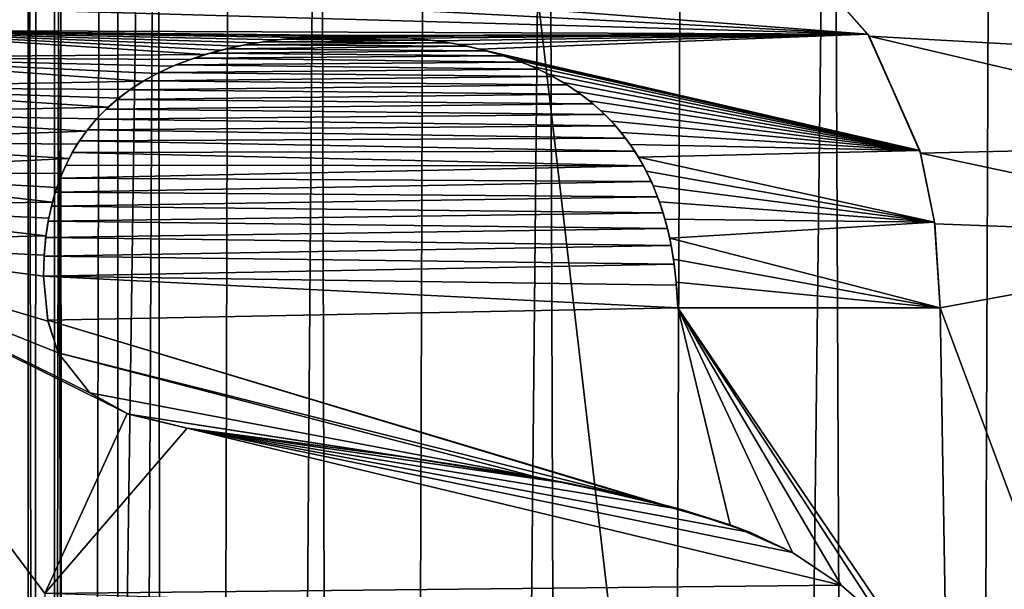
# Model space of a CAD drawing. Header units: millimetres. Extents: x -65 to 65, y -68 to 87.
# Tile 24 of 196: x -5.02 to -2.82, y -24.61 to -23.34. Entities that reach past the tile are written whole.
import ezdxf

# ---------------------------------------------------------------- set-up
doc = ezdxf.new("R2010")
doc.units = ezdxf.units.MM
doc.header["$LTSCALE"] = 65.185185
for name, color, linetype in [('169', 7, 'CONTINUOUS'), ('190', 7, 'CONTINUOUS'), ('191', 7, 'CONTINUOUS'), ('227', 7, 'CONTINUOUS'), ('539', 7, 'CONTINUOUS'), ('544', 7, 'CONTINUOUS'), ('578', 7, 'CONTINUOUS'), ('629', 7, 'CONTINUOUS'), ('630', 7, 'CONTINUOUS'), ('631', 7, 'CONTINUOUS'), ('632', 7, 'CONTINUOUS'), ('633', 7, 'CONTINUOUS'), ('634', 7, 'CONTINUOUS'), ('635', 7, 'CONTINUOUS'), ('636', 7, 'CONTINUOUS'), ('649', 7, 'CONTINUOUS')]:
    doc.layers.add(name, color=color, linetype=linetype)

msp = doc.modelspace()

# ---------------------------------------------------------------- linework, layer by layer
at = {"layer": '169', "linetype": 'CONTINUOUS'}
for points in [[(-4.8, -20.656, 120.9), (-4.8, -63, 120.9), (4.8, -20.656, 120.9), (-4.8, -20.656, 120.9)], [(4.8, -20.656, 120.9), (-4.8, -63, 120.9), (4.8, -63, 120.9), (4.8, -20.656, 120.9)]]:
    msp.add_3dface(points, dxfattribs=at)
at = {"layer": '190', "linetype": 'CONTINUOUS'}
for points in [[(-5, -63, 120.4), (-5, -63, 120.7), (-5, -20.656, 120.7), (-5, -63, 120.4)], [(-5, -20.656, 120.4), (-5, -63, 120.4), (-5, -20.656, 120.7), (-5, -20.656, 120.4)]]:
    msp.add_3dface(points, dxfattribs=at)
at = {"layer": '191', "linetype": 'CONTINUOUS'}
for points in [[(-5, -63, 120.4), (-5, -20.656, 120.4), (-4.9821, -20.6632, 119.9772), (-5, -63, 120.4)], [(-4.9281, -20.6838, 119.555), (-5, -63, 120.4), (-4.9821, -20.6632, 119.9772), (-4.9281, -20.6838, 119.555)], [(-5, -63, 120.4), (-4.9281, -20.6838, 119.555), (-4.9149, -63, 119.4813), (-5, -63, 120.4)], [(-4.9281, -20.6838, 119.555), (-4.8378, -20.7181, 119.1367), (-4.9149, -63, 119.4813), (-4.9281, -20.6838, 119.555)], [(-4.8378, -20.7181, 119.1367), (-4.7113, -20.7661, 118.7255), (-4.9149, -63, 119.4813), (-4.8378, -20.7181, 119.1367)], [(-4.9149, -63, 119.4813), (-4.7113, -20.7661, 118.7255), (-4.6624, -63, 118.5938), (-4.9149, -63, 119.4813)], [(-4.7113, -20.7661, 118.7255), (-4.548, -20.8255, 118.3225), (-4.6624, -63, 118.5938), (-4.7113, -20.7661, 118.7255)], [(-4.548, -20.8255, 118.3225), (-4.3475, -20.8974, 117.9303), (-4.6624, -63, 118.5938), (-4.548, -20.8255, 118.3225)], [(-4.6624, -63, 118.5938), (-4.3475, -20.8974, 117.9303), (-4.2511, -63, 117.7678), (-4.6624, -63, 118.5938)], [(-4.3475, -20.8974, 117.9303), (-4.111, -20.9778, 117.554), (-4.2511, -63, 117.7678), (-4.3475, -20.8974, 117.9303)], [(-4.111, -20.9778, 117.554), (-3.8396, -21.0637, 117.1973), (-4.2511, -63, 117.7678), (-4.111, -20.9778, 117.554)], [(-4.2511, -63, 117.7678), (-3.8396, -21.0637, 117.1973), (-3.695, -63, 117.0315), (-4.2511, -63, 117.7678)], [(-3.8396, -21.0637, 117.1973), (-3.5353, -21.1551, 116.8642), (-3.695, -63, 117.0315), (-3.8396, -21.0637, 117.1973)], [(-3.5353, -21.1551, 116.8642), (-3.2035, -21.2434, 116.561), (-3.695, -63, 117.0315), (-3.5353, -21.1551, 116.8642)], [(-3.695, -63, 117.0315), (-3.2035, -21.2434, 116.561), (-3.0132, -63, 116.4099), (-3.695, -63, 117.0315)], [(-3.2035, -21.2434, 116.561), (-2.8466, -21.3303, 116.2895), (-3.0132, -63, 116.4099), (-3.2035, -21.2434, 116.561)], [(-2.8466, -21.3303, 116.2895), (-2.47, -21.41, 116.0527), (-3.0132, -63, 116.4099), (-2.8466, -21.3303, 116.2895)], [(-3.0132, -63, 116.4099), (-2.47, -21.41, 116.0527), (-2.2287, -63, 115.9242), (-3.0132, -63, 116.4099)]]:
    msp.add_3dface(points, dxfattribs=at)
at = {"layer": '227', "linetype": 'CONTINUOUS'}
for points in [[(-5, -20.656, 120.7), (-5, -63, 120.7), (-4.9414, -63, 120.8414), (-5, -20.656, 120.7)], [(-5, -20.656, 120.7), (-4.9414, -63, 120.8414), (-4.9414, -20.656, 120.8414), (-5, -20.656, 120.7)], [(-4.8, -63, 120.9), (-4.8, -20.656, 120.9), (-4.9414, -20.656, 120.8414), (-4.8, -63, 120.9)], [(-4.9414, -63, 120.8414), (-4.8, -63, 120.9), (-4.9414, -20.656, 120.8414), (-4.9414, -63, 120.8414)]]:
    msp.add_3dface(points, dxfattribs=at)
at = {"layer": '539', "linetype": 'CONTINUOUS'}
for points in [[(-6.474, -15.9246, 87.5), (-5.023, -41.8041, 87.5), (-4.6618, -16.4247, 87.5), (-6.474, -15.9246, 87.5)], [(-5.023, -41.8041, 87.5), (-1.6804, -41.9781, 87.5), (-4.6618, -16.4247, 87.5), (-5.023, -41.8041, 87.5)], [(-4.6618, -16.4247, 87.5), (-1.6804, -41.9781, 87.5), (-2.8122, -16.7604, 87.5), (-4.6618, -16.4247, 87.5)]]:
    msp.add_3dface(points, dxfattribs=at)
at = {"layer": '544', "linetype": 'CONTINUOUS'}
for points in [[(-1.8277, -23.1378, 85), (-2.0397, -23.4369, 85), (-3.3101, -23.1614, 85), (-1.8277, -23.1378, 85)], [(-3.3101, -23.1614, 85), (-2.0397, -23.4369, 85), (-3.1205, -23.3765, 85), (-3.3101, -23.1614, 85)], [(-4.5159, -23.396, 85), (-4.018, -23.3991, 85), (-4.5555, -23.4044, 85), (-4.5159, -23.396, 85)], [(-4.4741, -23.389, 85), (-4.0582, -23.3914, 85), (-4.5159, -23.396, 85), (-4.4741, -23.389, 85)], [(-4.0582, -23.3914, 85), (-4.018, -23.3991, 85), (-4.5159, -23.396, 85), (-4.0582, -23.3914, 85)], [(-4.4302, -23.3834, 85), (-4.1027, -23.385, 85), (-4.4741, -23.389, 85), (-4.4302, -23.3834, 85)], [(-4.1027, -23.385, 85), (-4.0582, -23.3914, 85), (-4.4741, -23.389, 85), (-4.1027, -23.385, 85)], [(-4.3822, -23.3791, 85), (-4.152, -23.3798, 85), (-4.4302, -23.3834, 85), (-4.3822, -23.3791, 85)], [(-4.152, -23.3798, 85), (-4.1027, -23.385, 85), (-4.4302, -23.3834, 85), (-4.152, -23.3798, 85)], [(-4.3284, -23.3764, 85), (-4.2076, -23.3766, 85), (-4.3822, -23.3791, 85), (-4.3284, -23.3764, 85)], [(-4.2076, -23.3766, 85), (-4.152, -23.3798, 85), (-4.3822, -23.3791, 85), (-4.2076, -23.3766, 85)], [(-4.2693, -23.3753, 85), (-4.2076, -23.3766, 85), (-4.3284, -23.3764, 85), (-4.2693, -23.3753, 85)], [(-2.0397, -23.4369, 85), (-2.0955, -23.6171, 85), (-3.1205, -23.3765, 85), (-2.0397, -23.4369, 85)], [(-3.1205, -23.3765, 85), (-2.0955, -23.6171, 85), (-3.0054, -23.6375, 85), (-3.1205, -23.3765, 85)], [(-4.5938, -23.4144, 85), (-3.9371, -23.4205, 85), (-4.6294, -23.4255, 85), (-4.5938, -23.4144, 85)], [(-4.5555, -23.4044, 85), (-3.9768, -23.409, 85), (-4.5938, -23.4144, 85), (-4.5555, -23.4044, 85)], [(-3.9768, -23.409, 85), (-3.9371, -23.4205, 85), (-4.5938, -23.4144, 85), (-3.9768, -23.409, 85)], [(-4.018, -23.3991, 85), (-3.9768, -23.409, 85), (-4.5555, -23.4044, 85), (-4.018, -23.3991, 85)], [(-4.6294, -23.4255, 85), (-3.8966, -23.4348, 85), (-4.6704, -23.4408, 85), (-4.6294, -23.4255, 85)], [(-3.8966, -23.4348, 85), (-3.8605, -23.4501, 85), (-4.6704, -23.4408, 85), (-3.8966, -23.4348, 85)], [(-3.9371, -23.4205, 85), (-3.8966, -23.4348, 85), (-4.6294, -23.4255, 85), (-3.9371, -23.4205, 85)], [(-4.7075, -23.4577, 85), (-3.8277, -23.4665, 85), (-4.7417, -23.4763, 85), (-4.7075, -23.4577, 85)], [(-4.6704, -23.4408, 85), (-3.8605, -23.4501, 85), (-4.7075, -23.4577, 85), (-4.6704, -23.4408, 85)], [(-3.8605, -23.4501, 85), (-3.8277, -23.4665, 85), (-4.7075, -23.4577, 85), (-3.8605, -23.4501, 85)], [(-4.7417, -23.4763, 85), (-3.7956, -23.4852, 85), (-4.7734, -23.4966, 85), (-4.7417, -23.4763, 85)], [(-3.8277, -23.4665, 85), (-3.7956, -23.4852, 85), (-4.7417, -23.4763, 85), (-3.8277, -23.4665, 85)], [(-4.7734, -23.4966, 85), (-3.7654, -23.5057, 85), (-4.8015, -23.5178, 85), (-4.7734, -23.4966, 85)], [(-3.7654, -23.5057, 85), (-3.7373, -23.5278, 85), (-4.8015, -23.5178, 85), (-3.7654, -23.5057, 85)], [(-3.7956, -23.4852, 85), (-3.7654, -23.5057, 85), (-4.7734, -23.4966, 85), (-3.7956, -23.4852, 85)], [(-4.8015, -23.5178, 85), (-3.7373, -23.5278, 85), (-4.8261, -23.5395, 85), (-4.8015, -23.5178, 85)], [(-3.7373, -23.5278, 85), (-3.7114, -23.5513, 85), (-4.8261, -23.5395, 85), (-3.7373, -23.5278, 85)], [(-4.8261, -23.5395, 85), (-3.7114, -23.5513, 85), (-4.848, -23.5619, 85), (-4.8261, -23.5395, 85)], [(-4.848, -23.5619, 85), (-3.6873, -23.5767, 85), (-4.8677, -23.5855, 85), (-4.848, -23.5619, 85)], [(-3.7114, -23.5513, 85), (-3.6873, -23.5767, 85), (-4.848, -23.5619, 85), (-3.7114, -23.5513, 85)], [(-4.8677, -23.5855, 85), (-3.6649, -23.6041, 85), (-4.8857, -23.6104, 85), (-4.8677, -23.5855, 85)], [(-3.6873, -23.5767, 85), (-3.6649, -23.6041, 85), (-4.8677, -23.5855, 85), (-3.6873, -23.5767, 85)], [(-4.8857, -23.6104, 85), (-3.6442, -23.6335, 85), (-4.9017, -23.6365, 85), (-4.8857, -23.6104, 85)], [(-3.6649, -23.6041, 85), (-3.6442, -23.6335, 85), (-4.8857, -23.6104, 85), (-3.6649, -23.6041, 85)], [(-4.9017, -23.6365, 85), (-3.625, -23.6658, 85), (-4.9161, -23.6644, 85), (-4.9017, -23.6365, 85)], [(-3.6442, -23.6335, 85), (-3.625, -23.6658, 85), (-4.9017, -23.6365, 85), (-3.6442, -23.6335, 85)], [(-2.0955, -23.6171, 85), (-2.1156, -23.8274, 85), (-3.0054, -23.6375, 85), (-2.0955, -23.6171, 85)], [(-3.0054, -23.6375, 85), (-2.1156, -23.8274, 85), (-2.9736, -23.796, 85), (-3.0054, -23.6375, 85)], [(-4.9161, -23.6644, 85), (-3.625, -23.6658, 85), (-4.9289, -23.694, 85), (-4.9161, -23.6644, 85)], [(-3.625, -23.6658, 85), (-3.6072, -23.7014, 85), (-4.9289, -23.694, 85), (-3.625, -23.6658, 85)], [(-4.9289, -23.694, 85), (-3.6072, -23.7014, 85), (-4.9396, -23.7246, 85), (-4.9289, -23.694, 85)], [(-3.6072, -23.7014, 85), (-3.5932, -23.7356, 85), (-4.9396, -23.7246, 85), (-3.6072, -23.7014, 85)], [(-4.9396, -23.7246, 85), (-3.5932, -23.7356, 85), (-4.9484, -23.7563, 85), (-4.9396, -23.7246, 85)], [(-3.5932, -23.7356, 85), (-3.581, -23.7709, 85), (-4.9484, -23.7563, 85), (-3.5932, -23.7356, 85)], [(-4.9484, -23.7563, 85), (-3.581, -23.7709, 85), (-4.9555, -23.7897, 85), (-4.9484, -23.7563, 85)], [(-4.9555, -23.7897, 85), (-3.5713, -23.8059, 85), (-4.961, -23.8265, 85), (-4.9555, -23.7897, 85)], [(-3.581, -23.7709, 85), (-3.5713, -23.8059, 85), (-4.9555, -23.7897, 85), (-3.581, -23.7709, 85)], [(-3.5713, -23.8059, 85), (-3.563, -23.8441, 85), (-4.961, -23.8265, 85), (-3.5713, -23.8059, 85)], [(-2.1156, -23.8274, 85), (-2.9618, -23.9832, 85), (-2.9736, -23.796, 85), (-2.1156, -23.8274, 85)], [(-4.961, -23.8265, 85), (-3.563, -23.8441, 85), (-4.9645, -23.8676, 85), (-4.961, -23.8265, 85)], [(-2.1156, -23.8274, 85), (-2.1156, -26.25, 85), (-2.9618, -23.9832, 85), (-2.1156, -23.8274, 85)], [(-3.563, -23.8441, 85), (-3.5562, -23.8861, 85), (-4.9645, -23.8676, 85), (-3.563, -23.8441, 85)], [(-4.9645, -23.8676, 85), (-3.5562, -23.8861, 85), (-4.9659, -23.9129, 85), (-4.9645, -23.8676, 85)], [(-3.5562, -23.8861, 85), (-3.5513, -23.9324, 85), (-4.9659, -23.9129, 85), (-3.5562, -23.8861, 85)], [(-3.5513, -23.9324, 85), (-3.5484, -23.9832, 85), (-4.9659, -23.9129, 85), (-3.5513, -23.9324, 85)], [(-4.9659, -23.9129, 85), (-3.5484, -23.9832, 85), (-4.9567, -24.011, 85), (-4.9659, -23.9129, 85)], [(-4.9567, -24.011, 85), (-3.5484, -23.9832, 85), (-3.4312, -24.4678, 85), (-4.9567, -24.011, 85)], [(-3.5484, -23.9832, 85), (-2.9618, -23.9832, 85), (-2.9465, -24.8691, 85), (-3.5484, -23.9832, 85)], [(-3.4312, -24.4678, 85), (-3.5484, -23.9832, 85), (-3.2918, -24.53, 85), (-3.4312, -24.4678, 85)], [(-3.2918, -24.53, 85), (-3.5484, -23.9832, 85), (-3.1833, -24.6026, 85), (-3.2918, -24.53, 85)], [(-3.1833, -24.6026, 85), (-3.5484, -23.9832, 85), (-3.0907, -24.6833, 85), (-3.1833, -24.6026, 85)], [(-3.0907, -24.6833, 85), (-3.5484, -23.9832, 85), (-2.9465, -24.8691, 85), (-3.0907, -24.6833, 85)], [(-2.9618, -23.9832, 85), (-2.1156, -26.25, 85), (-2.9465, -24.8691, 85), (-2.9618, -23.9832, 85)], [(-4.9336, -24.0836, 85), (-4.9567, -24.011, 85), (-3.6193, -24.4128, 85), (-4.9336, -24.0836, 85)], [(-3.6193, -24.4128, 85), (-4.9567, -24.011, 85), (-3.4312, -24.4678, 85), (-3.6193, -24.4128, 85)], [(-4.8628, -24.1736, 85), (-4.9336, -24.0836, 85), (-3.8603, -24.3627, 85), (-4.8628, -24.1736, 85)], [(-3.8603, -24.3627, 85), (-4.9336, -24.0836, 85), (-3.6193, -24.4128, 85), (-3.8603, -24.3627, 85)], [(-4.7757, -24.2206, 85), (-4.8628, -24.1736, 85), (-3.8603, -24.3627, 85), (-4.7757, -24.2206, 85)], [(-4.6451, -24.252, 85), (-4.7757, -24.2206, 85), (-4.1624, -24.3162, 85), (-4.6451, -24.252, 85)], [(-4.1624, -24.3162, 85), (-4.7757, -24.2206, 85), (-3.8603, -24.3627, 85), (-4.1624, -24.3162, 85)]]:
    msp.add_3dface(points, dxfattribs=at)
at = {"layer": '578', "linetype": 'CONTINUOUS'}
for points in [[(-3.3101, -23.1614, 84.5), (-3.1232, -23.3722, 84.5), (-5.3355, -23.204, 84.5), (-3.3101, -23.1614, 84.5)], [(-5.3355, -23.204, 84.5), (-3.1232, -23.3722, 84.5), (-5.3768, -23.2534, 84.5), (-5.3355, -23.204, 84.5)], [(-5.3768, -23.2534, 84.5), (-3.1232, -23.3722, 84.5), (-5.4137, -23.3062, 84.5), (-5.3768, -23.2534, 84.5)], [(-5.4137, -23.3062, 84.5), (-3.1232, -23.3722, 84.5), (-5.4464, -23.363, 84.5), (-5.4137, -23.3062, 84.5)], [(-5.4751, -23.4243, 84.5), (-5.4464, -23.363, 84.5), (-4.6053, -23.4177, 84.5), (-5.4751, -23.4243, 84.5)], [(-5.4464, -23.363, 84.5), (-3.1232, -23.3722, 84.5), (-4.2693, -23.3753, 84.5), (-5.4464, -23.363, 84.5)], [(-4.6053, -23.4177, 84.5), (-5.4464, -23.363, 84.5), (-4.5698, -23.4079, 84.5), (-4.6053, -23.4177, 84.5)], [(-4.5698, -23.4079, 84.5), (-5.4464, -23.363, 84.5), (-4.5311, -23.399, 84.5), (-4.5698, -23.4079, 84.5)], [(-4.5311, -23.399, 84.5), (-5.4464, -23.363, 84.5), (-4.4886, -23.3913, 84.5), (-4.5311, -23.399, 84.5)], [(-4.4886, -23.3913, 84.5), (-5.4464, -23.363, 84.5), (-4.4418, -23.3847, 84.5), (-4.4886, -23.3913, 84.5)], [(-4.4418, -23.3847, 84.5), (-5.4464, -23.363, 84.5), (-4.3901, -23.3797, 84.5), (-4.4418, -23.3847, 84.5)], [(-4.3901, -23.3797, 84.5), (-5.4464, -23.363, 84.5), (-4.3325, -23.3766, 84.5), (-4.3901, -23.3797, 84.5)], [(-4.3325, -23.3766, 84.5), (-5.4464, -23.363, 84.5), (-4.2693, -23.3753, 84.5), (-4.3325, -23.3766, 84.5)], [(-4.2693, -23.3753, 84.5), (-3.1232, -23.3722, 84.5), (-4.202, -23.3769, 84.5), (-4.2693, -23.3753, 84.5)], [(-4.202, -23.3769, 84.5), (-3.1232, -23.3722, 84.5), (-4.1409, -23.3808, 84.5), (-4.202, -23.3769, 84.5)], [(-4.1409, -23.3808, 84.5), (-3.1232, -23.3722, 84.5), (-4.0862, -23.3872, 84.5), (-4.1409, -23.3808, 84.5)], [(-4.0862, -23.3872, 84.5), (-3.1232, -23.3722, 84.5), (-4.0366, -23.3953, 84.5), (-4.0862, -23.3872, 84.5)], [(-4.0366, -23.3953, 84.5), (-3.1232, -23.3722, 84.5), (-3.9917, -23.4051, 84.5), (-4.0366, -23.3953, 84.5)], [(-3.1232, -23.3722, 84.5), (-3.0071, -23.6315, 84.5), (-3.9917, -23.4051, 84.5), (-3.1232, -23.3722, 84.5)], [(-4.6377, -23.4283, 84.5), (-5.4751, -23.4243, 84.5), (-4.6053, -23.4177, 84.5), (-4.6377, -23.4283, 84.5)], [(-3.9917, -23.4051, 84.5), (-3.0071, -23.6315, 84.5), (-3.9506, -23.4163, 84.5), (-3.9917, -23.4051, 84.5)], [(-3.9506, -23.4163, 84.5), (-3.0071, -23.6315, 84.5), (-3.9131, -23.4287, 84.5), (-3.9506, -23.4163, 84.5)], [(-5.4997, -23.4911, 84.5), (-5.4751, -23.4243, 84.5), (-4.7436, -23.4773, 84.5), (-5.4997, -23.4911, 84.5)], [(-4.7436, -23.4773, 84.5), (-5.4751, -23.4243, 84.5), (-4.712, -23.4599, 84.5), (-4.7436, -23.4773, 84.5)], [(-4.712, -23.4599, 84.5), (-5.4751, -23.4243, 84.5), (-4.6768, -23.4436, 84.5), (-4.712, -23.4599, 84.5)], [(-4.6768, -23.4436, 84.5), (-5.4751, -23.4243, 84.5), (-4.6377, -23.4283, 84.5), (-4.6768, -23.4436, 84.5)], [(-3.9131, -23.4287, 84.5), (-3.0071, -23.6315, 84.5), (-3.8732, -23.4445, 84.5), (-3.9131, -23.4287, 84.5)], [(-3.8732, -23.4445, 84.5), (-3.0071, -23.6315, 84.5), (-3.837, -23.4616, 84.5), (-3.8732, -23.4445, 84.5)], [(-3.837, -23.4616, 84.5), (-3.0071, -23.6315, 84.5), (-3.8039, -23.4801, 84.5), (-3.837, -23.4616, 84.5)], [(-4.7721, -23.4957, 84.5), (-5.4997, -23.4911, 84.5), (-4.7436, -23.4773, 84.5), (-4.7721, -23.4957, 84.5)], [(-3.8039, -23.4801, 84.5), (-3.0071, -23.6315, 84.5), (-3.7737, -23.4998, 84.5), (-3.8039, -23.4801, 84.5)], [(-5.5163, -23.5491, 84.5), (-5.4997, -23.4911, 84.5), (-4.8217, -23.5354, 84.5), (-5.5163, -23.5491, 84.5)], [(-4.8217, -23.5354, 84.5), (-5.4997, -23.4911, 84.5), (-4.7981, -23.515, 84.5), (-4.8217, -23.5354, 84.5)], [(-4.7981, -23.515, 84.5), (-5.4997, -23.4911, 84.5), (-4.7721, -23.4957, 84.5), (-4.7981, -23.515, 84.5)], [(-3.7737, -23.4998, 84.5), (-3.0071, -23.6315, 84.5), (-3.7458, -23.5207, 84.5), (-3.7737, -23.4998, 84.5)], [(-3.7458, -23.5207, 84.5), (-3.0071, -23.6315, 84.5), (-3.7202, -23.543, 84.5), (-3.7458, -23.5207, 84.5)], [(-5.53, -23.6118, 84.5), (-5.5163, -23.5491, 84.5), (-4.8701, -23.5885, 84.5), (-5.53, -23.6118, 84.5)], [(-4.8472, -23.5611, 84.5), (-5.5163, -23.5491, 84.5), (-4.8217, -23.5354, 84.5), (-4.8472, -23.5611, 84.5)], [(-4.8701, -23.5885, 84.5), (-5.5163, -23.5491, 84.5), (-4.8472, -23.5611, 84.5), (-4.8701, -23.5885, 84.5)], [(-3.7202, -23.543, 84.5), (-3.0071, -23.6315, 84.5), (-3.6965, -23.5666, 84.5), (-3.7202, -23.543, 84.5)], [(-3.6965, -23.5666, 84.5), (-3.0071, -23.6315, 84.5), (-3.6746, -23.5917, 84.5), (-3.6965, -23.5666, 84.5)], [(-4.8906, -23.6179, 84.5), (-5.53, -23.6118, 84.5), (-4.8701, -23.5885, 84.5), (-4.8906, -23.6179, 84.5)], [(-3.6746, -23.5917, 84.5), (-3.0071, -23.6315, 84.5), (-3.6544, -23.6184, 84.5), (-3.6746, -23.5917, 84.5)], [(-5.5404, -23.6801, 84.5), (-5.53, -23.6118, 84.5), (-4.9087, -23.6494, 84.5), (-5.5404, -23.6801, 84.5)], [(-4.9087, -23.6494, 84.5), (-5.53, -23.6118, 84.5), (-4.8906, -23.6179, 84.5), (-4.9087, -23.6494, 84.5)], [(-3.6544, -23.6184, 84.5), (-3.0071, -23.6315, 84.5), (-3.6358, -23.647, 84.5), (-3.6544, -23.6184, 84.5)], [(-3.0071, -23.6315, 84.5), (-2.9742, -23.7917, 84.5), (-3.6358, -23.647, 84.5), (-3.0071, -23.6315, 84.5)], [(-4.9246, -23.6835, 84.5), (-5.5404, -23.6801, 84.5), (-4.9087, -23.6494, 84.5), (-4.9246, -23.6835, 84.5)], [(-3.6358, -23.647, 84.5), (-2.9742, -23.7917, 84.5), (-3.6187, -23.6777, 84.5), (-3.6358, -23.647, 84.5)], [(-5.547, -23.7548, 84.5), (-5.5404, -23.6801, 84.5), (-4.9461, -23.7473, 84.5), (-5.547, -23.7548, 84.5)], [(-4.9461, -23.7473, 84.5), (-5.5404, -23.6801, 84.5), (-4.9362, -23.7142, 84.5), (-4.9461, -23.7473, 84.5)], [(-4.9362, -23.7142, 84.5), (-5.5404, -23.6801, 84.5), (-4.9246, -23.6835, 84.5), (-4.9362, -23.7142, 84.5)], [(-3.6187, -23.6777, 84.5), (-2.9742, -23.7917, 84.5), (-3.6031, -23.7108, 84.5), (-3.6187, -23.6777, 84.5)], [(-3.6031, -23.7108, 84.5), (-2.9742, -23.7917, 84.5), (-3.5891, -23.7465, 84.5), (-3.6031, -23.7108, 84.5)], [(-4.9543, -23.7833, 84.5), (-5.547, -23.7548, 84.5), (-4.9461, -23.7473, 84.5), (-4.9543, -23.7833, 84.5)], [(-3.5891, -23.7465, 84.5), (-2.9742, -23.7917, 84.5), (-3.5768, -23.7855, 84.5), (-3.5891, -23.7465, 84.5)], [(-5.5494, -23.8366, 84.5), (-5.547, -23.7548, 84.5), (-4.9605, -23.8225, 84.5), (-5.5494, -23.8366, 84.5)], [(-4.9605, -23.8225, 84.5), (-5.547, -23.7548, 84.5), (-4.9543, -23.7833, 84.5), (-4.9605, -23.8225, 84.5)], [(-3.5768, -23.7855, 84.5), (-2.9742, -23.7917, 84.5), (-3.5663, -23.8279, 84.5), (-3.5768, -23.7855, 84.5)], [(-2.9742, -23.7917, 84.5), (-2.9618, -23.9832, 84.5), (-3.5663, -23.8279, 84.5), (-2.9742, -23.7917, 84.5)], [(-4.9644, -23.8656, 84.5), (-5.5494, -23.8366, 84.5), (-4.9605, -23.8225, 84.5), (-4.9644, -23.8656, 84.5)], [(-3.5663, -23.8279, 84.5), (-2.9618, -23.9832, 84.5), (-3.5578, -23.8746, 84.5), (-3.5663, -23.8279, 84.5)], [(-5.5494, -25.5046, 84.5), (-5.5494, -23.8366, 84.5), (-4.9341, -25.2682, 84.5), (-5.5494, -25.5046, 84.5)], [(-4.7791, -24.2193, 84.5), (-5.5494, -23.8366, 84.5), (-4.8628, -24.1736, 84.5), (-4.7791, -24.2193, 84.5)], [(-5.5494, -23.8366, 84.5), (-4.7791, -24.2193, 84.5), (-4.9628, -24.6217, 84.5), (-5.5494, -23.8366, 84.5)], [(-4.8628, -24.1736, 84.5), (-5.5494, -23.8366, 84.5), (-4.9334, -24.0841, 84.5), (-4.8628, -24.1736, 84.5)], [(-4.9334, -24.0841, 84.5), (-5.5494, -23.8366, 84.5), (-4.9563, -24.0129, 84.5), (-4.9334, -24.0841, 84.5)], [(-4.9563, -24.0129, 84.5), (-5.5494, -23.8366, 84.5), (-4.9659, -23.9129, 84.5), (-4.9563, -24.0129, 84.5)], [(-4.9659, -23.9129, 84.5), (-5.5494, -23.8366, 84.5), (-4.9644, -23.8656, 84.5), (-4.9659, -23.9129, 84.5)], [(-5.5494, -23.8366, 84.5), (-4.9628, -24.6217, 84.5), (-4.9628, -25.0708, 84.5), (-5.5494, -23.8366, 84.5)], [(-4.9341, -25.2682, 84.5), (-5.5494, -23.8366, 84.5), (-4.9552, -25.1758, 84.5), (-4.9341, -25.2682, 84.5)], [(-4.9552, -25.1758, 84.5), (-5.5494, -23.8366, 84.5), (-4.9628, -25.0708, 84.5), (-4.9552, -25.1758, 84.5)], [(-3.5578, -23.8746, 84.5), (-2.9618, -23.9832, 84.5), (-3.5518, -23.9262, 84.5), (-3.5578, -23.8746, 84.5)], [(-3.5518, -23.9262, 84.5), (-2.9618, -23.9832, 84.5), (-3.5484, -23.9832, 84.5), (-3.5518, -23.9262, 84.5)], [(-4.7791, -24.2193, 84.5), (-4.6451, -24.252, 84.5), (-4.9628, -24.6217, 84.5), (-4.7791, -24.2193, 84.5)], [(-4.6451, -24.252, 84.5), (-3.1833, -24.6026, 84.5), (-4.9628, -24.6217, 84.5), (-4.6451, -24.252, 84.5)], [(-3.2918, -24.53, 84.5), (-3.1833, -24.6026, 84.5), (-4.6451, -24.252, 84.5), (-3.2918, -24.53, 84.5)], [(-3.3855, -24.485, 84.5), (-3.2918, -24.53, 84.5), (-4.6451, -24.252, 84.5), (-3.3855, -24.485, 84.5)], [(-3.5395, -24.4337, 84.5), (-3.3855, -24.485, 84.5), (-4.6451, -24.252, 84.5), (-3.5395, -24.4337, 84.5)], [(-3.7863, -24.3765, 84.5), (-3.5395, -24.4337, 84.5), (-4.6451, -24.252, 84.5), (-3.7863, -24.3765, 84.5)], [(-4.1624, -24.3162, 84.5), (-3.7863, -24.3765, 84.5), (-4.6451, -24.252, 84.5), (-4.1624, -24.3162, 84.5)], [(-3.1833, -24.6026, 84.5), (-3.0912, -24.6828, 84.5), (-4.9628, -24.6217, 84.5), (-3.1833, -24.6026, 84.5)]]:
    msp.add_3dface(points, dxfattribs=at)
at = {"layer": '629', "linetype": 'CONTINUOUS'}
for points in [[(-2.9618, -23.9832, 85), (-3.5484, -23.9832, 85), (-2.9618, -23.9832, 84.5), (-2.9618, -23.9832, 85)], [(-2.9618, -23.9832, 84.5), (-3.5484, -23.9832, 85), (-3.5484, -23.9832, 84.5), (-2.9618, -23.9832, 84.5)]]:
    msp.add_3dface(points, dxfattribs=at)
at = {"layer": '630', "linetype": 'CONTINUOUS'}
for points in [[(-4.2076, -23.3766, 85), (-4.2693, -23.3753, 85), (-4.202, -23.3769, 84.5), (-4.2076, -23.3766, 85)], [(-4.2693, -23.3753, 85), (-4.2693, -23.3753, 84.5), (-4.202, -23.3769, 84.5), (-4.2693, -23.3753, 85)], [(-4.152, -23.3798, 85), (-4.2076, -23.3766, 85), (-4.202, -23.3769, 84.5), (-4.152, -23.3798, 85)], [(-4.152, -23.3798, 85), (-4.202, -23.3769, 84.5), (-4.1409, -23.3808, 84.5), (-4.152, -23.3798, 85)], [(-4.1027, -23.385, 85), (-4.152, -23.3798, 85), (-4.1409, -23.3808, 84.5), (-4.1027, -23.385, 85)], [(-4.1027, -23.385, 85), (-4.1409, -23.3808, 84.5), (-4.0862, -23.3872, 84.5), (-4.1027, -23.385, 85)], [(-4.0582, -23.3914, 85), (-4.1027, -23.385, 85), (-4.0862, -23.3872, 84.5), (-4.0582, -23.3914, 85)], [(-4.0582, -23.3914, 85), (-4.0862, -23.3872, 84.5), (-4.0366, -23.3953, 84.5), (-4.0582, -23.3914, 85)], [(-4.018, -23.3991, 85), (-4.0582, -23.3914, 85), (-4.0366, -23.3953, 84.5), (-4.018, -23.3991, 85)], [(-4.018, -23.3991, 85), (-4.0366, -23.3953, 84.5), (-3.9917, -23.4051, 84.5), (-4.018, -23.3991, 85)], [(-3.9768, -23.409, 85), (-4.018, -23.3991, 85), (-3.9917, -23.4051, 84.5), (-3.9768, -23.409, 85)], [(-3.9768, -23.409, 85), (-3.9917, -23.4051, 84.5), (-3.9506, -23.4163, 84.5), (-3.9768, -23.409, 85)], [(-3.9371, -23.4205, 85), (-3.9768, -23.409, 85), (-3.9506, -23.4163, 84.5), (-3.9371, -23.4205, 85)], [(-3.9371, -23.4205, 85), (-3.9506, -23.4163, 84.5), (-3.9131, -23.4287, 84.5), (-3.9371, -23.4205, 85)], [(-3.8966, -23.4348, 85), (-3.9371, -23.4205, 85), (-3.9131, -23.4287, 84.5), (-3.8966, -23.4348, 85)], [(-3.8966, -23.4348, 85), (-3.9131, -23.4287, 84.5), (-3.8732, -23.4445, 84.5), (-3.8966, -23.4348, 85)], [(-3.8605, -23.4501, 85), (-3.8966, -23.4348, 85), (-3.8732, -23.4445, 84.5), (-3.8605, -23.4501, 85)], [(-3.8605, -23.4501, 85), (-3.8732, -23.4445, 84.5), (-3.837, -23.4616, 84.5), (-3.8605, -23.4501, 85)], [(-3.8277, -23.4665, 85), (-3.8605, -23.4501, 85), (-3.837, -23.4616, 84.5), (-3.8277, -23.4665, 85)], [(-3.8277, -23.4665, 85), (-3.837, -23.4616, 84.5), (-3.8039, -23.4801, 84.5), (-3.8277, -23.4665, 85)], [(-3.7956, -23.4852, 85), (-3.8277, -23.4665, 85), (-3.8039, -23.4801, 84.5), (-3.7956, -23.4852, 85)], [(-3.7956, -23.4852, 85), (-3.8039, -23.4801, 84.5), (-3.7737, -23.4998, 84.5), (-3.7956, -23.4852, 85)], [(-3.7654, -23.5057, 85), (-3.7956, -23.4852, 85), (-3.7737, -23.4998, 84.5), (-3.7654, -23.5057, 85)], [(-3.7654, -23.5057, 85), (-3.7737, -23.4998, 84.5), (-3.7458, -23.5207, 84.5), (-3.7654, -23.5057, 85)], [(-3.7373, -23.5278, 85), (-3.7654, -23.5057, 85), (-3.7458, -23.5207, 84.5), (-3.7373, -23.5278, 85)], [(-3.7373, -23.5278, 85), (-3.7458, -23.5207, 84.5), (-3.7202, -23.543, 84.5), (-3.7373, -23.5278, 85)], [(-3.7114, -23.5513, 85), (-3.7373, -23.5278, 85), (-3.7202, -23.543, 84.5), (-3.7114, -23.5513, 85)], [(-3.7114, -23.5513, 85), (-3.7202, -23.543, 84.5), (-3.6965, -23.5666, 84.5), (-3.7114, -23.5513, 85)], [(-3.6873, -23.5767, 85), (-3.7114, -23.5513, 85), (-3.6965, -23.5666, 84.5), (-3.6873, -23.5767, 85)], [(-3.6873, -23.5767, 85), (-3.6965, -23.5666, 84.5), (-3.6746, -23.5917, 84.5), (-3.6873, -23.5767, 85)], [(-3.6649, -23.6041, 85), (-3.6873, -23.5767, 85), (-3.6746, -23.5917, 84.5), (-3.6649, -23.6041, 85)], [(-3.6649, -23.6041, 85), (-3.6746, -23.5917, 84.5), (-3.6544, -23.6184, 84.5), (-3.6649, -23.6041, 85)], [(-3.6442, -23.6335, 85), (-3.6649, -23.6041, 85), (-3.6544, -23.6184, 84.5), (-3.6442, -23.6335, 85)], [(-3.6442, -23.6335, 85), (-3.6544, -23.6184, 84.5), (-3.6358, -23.647, 84.5), (-3.6442, -23.6335, 85)], [(-3.625, -23.6658, 85), (-3.6442, -23.6335, 85), (-3.6358, -23.647, 84.5), (-3.625, -23.6658, 85)], [(-3.625, -23.6658, 85), (-3.6358, -23.647, 84.5), (-3.6187, -23.6777, 84.5), (-3.625, -23.6658, 85)], [(-3.6072, -23.7014, 85), (-3.625, -23.6658, 85), (-3.6187, -23.6777, 84.5), (-3.6072, -23.7014, 85)], [(-3.6072, -23.7014, 85), (-3.6187, -23.6777, 84.5), (-3.6031, -23.7108, 84.5), (-3.6072, -23.7014, 85)], [(-3.5932, -23.7356, 85), (-3.6072, -23.7014, 85), (-3.6031, -23.7108, 84.5), (-3.5932, -23.7356, 85)], [(-3.5932, -23.7356, 85), (-3.6031, -23.7108, 84.5), (-3.5891, -23.7465, 84.5), (-3.5932, -23.7356, 85)], [(-3.581, -23.7709, 85), (-3.5932, -23.7356, 85), (-3.5891, -23.7465, 84.5), (-3.581, -23.7709, 85)], [(-3.581, -23.7709, 85), (-3.5891, -23.7465, 84.5), (-3.5768, -23.7855, 84.5), (-3.581, -23.7709, 85)], [(-3.5713, -23.8059, 85), (-3.581, -23.7709, 85), (-3.5768, -23.7855, 84.5), (-3.5713, -23.8059, 85)], [(-3.5713, -23.8059, 85), (-3.5768, -23.7855, 84.5), (-3.5663, -23.8279, 84.5), (-3.5713, -23.8059, 85)], [(-3.563, -23.8441, 85), (-3.5713, -23.8059, 85), (-3.5663, -23.8279, 84.5), (-3.563, -23.8441, 85)], [(-3.563, -23.8441, 85), (-3.5663, -23.8279, 84.5), (-3.5578, -23.8746, 84.5), (-3.563, -23.8441, 85)], [(-3.5562, -23.8861, 85), (-3.563, -23.8441, 85), (-3.5578, -23.8746, 84.5), (-3.5562, -23.8861, 85)], [(-3.5562, -23.8861, 85), (-3.5578, -23.8746, 84.5), (-3.5518, -23.9262, 84.5), (-3.5562, -23.8861, 85)], [(-3.5513, -23.9324, 85), (-3.5562, -23.8861, 85), (-3.5518, -23.9262, 84.5), (-3.5513, -23.9324, 85)], [(-3.5513, -23.9324, 85), (-3.5518, -23.9262, 84.5), (-3.5484, -23.9832, 84.5), (-3.5513, -23.9324, 85)], [(-3.5484, -23.9832, 85), (-3.5513, -23.9324, 85), (-3.5484, -23.9832, 84.5), (-3.5484, -23.9832, 85)]]:
    msp.add_3dface(points, dxfattribs=at)
at = {"layer": '631', "linetype": 'CONTINUOUS'}
for points in [[(-4.5159, -23.396, 85), (-4.5555, -23.4044, 85), (-4.5311, -23.399, 84.5), (-4.5159, -23.396, 85)], [(-4.5159, -23.396, 85), (-4.5311, -23.399, 84.5), (-4.4886, -23.3913, 84.5), (-4.5159, -23.396, 85)], [(-4.4741, -23.389, 85), (-4.5159, -23.396, 85), (-4.4886, -23.3913, 84.5), (-4.4741, -23.389, 85)], [(-4.4741, -23.389, 85), (-4.4886, -23.3913, 84.5), (-4.4418, -23.3847, 84.5), (-4.4741, -23.389, 85)], [(-4.4302, -23.3834, 85), (-4.4741, -23.389, 85), (-4.4418, -23.3847, 84.5), (-4.4302, -23.3834, 85)], [(-4.4302, -23.3834, 85), (-4.4418, -23.3847, 84.5), (-4.3901, -23.3797, 84.5), (-4.4302, -23.3834, 85)], [(-4.3822, -23.3791, 85), (-4.4302, -23.3834, 85), (-4.3901, -23.3797, 84.5), (-4.3822, -23.3791, 85)], [(-4.3822, -23.3791, 85), (-4.3901, -23.3797, 84.5), (-4.3325, -23.3766, 84.5), (-4.3822, -23.3791, 85)], [(-4.3284, -23.3764, 85), (-4.3822, -23.3791, 85), (-4.3325, -23.3766, 84.5), (-4.3284, -23.3764, 85)], [(-4.3284, -23.3764, 85), (-4.3325, -23.3766, 84.5), (-4.2693, -23.3753, 84.5), (-4.3284, -23.3764, 85)], [(-4.2693, -23.3753, 85), (-4.3284, -23.3764, 85), (-4.2693, -23.3753, 84.5), (-4.2693, -23.3753, 85)], [(-4.6294, -23.4255, 85), (-4.6377, -23.4283, 84.5), (-4.6053, -23.4177, 84.5), (-4.6294, -23.4255, 85)], [(-4.5938, -23.4144, 85), (-4.6294, -23.4255, 85), (-4.6053, -23.4177, 84.5), (-4.5938, -23.4144, 85)], [(-4.5938, -23.4144, 85), (-4.6053, -23.4177, 84.5), (-4.5698, -23.4079, 84.5), (-4.5938, -23.4144, 85)], [(-4.5555, -23.4044, 85), (-4.5938, -23.4144, 85), (-4.5698, -23.4079, 84.5), (-4.5555, -23.4044, 85)], [(-4.5555, -23.4044, 85), (-4.5698, -23.4079, 84.5), (-4.5311, -23.399, 84.5), (-4.5555, -23.4044, 85)], [(-4.6704, -23.4408, 85), (-4.6768, -23.4436, 84.5), (-4.6377, -23.4283, 84.5), (-4.6704, -23.4408, 85)], [(-4.6294, -23.4255, 85), (-4.6704, -23.4408, 85), (-4.6377, -23.4283, 84.5), (-4.6294, -23.4255, 85)], [(-4.7417, -23.4763, 85), (-4.7436, -23.4773, 84.5), (-4.712, -23.4599, 84.5), (-4.7417, -23.4763, 85)], [(-4.7075, -23.4577, 85), (-4.7417, -23.4763, 85), (-4.712, -23.4599, 84.5), (-4.7075, -23.4577, 85)], [(-4.7075, -23.4577, 85), (-4.712, -23.4599, 84.5), (-4.6768, -23.4436, 84.5), (-4.7075, -23.4577, 85)], [(-4.6704, -23.4408, 85), (-4.7075, -23.4577, 85), (-4.6768, -23.4436, 84.5), (-4.6704, -23.4408, 85)], [(-4.7417, -23.4763, 85), (-4.7734, -23.4966, 85), (-4.7436, -23.4773, 84.5), (-4.7417, -23.4763, 85)], [(-4.7734, -23.4966, 85), (-4.7721, -23.4957, 84.5), (-4.7436, -23.4773, 84.5), (-4.7734, -23.4966, 85)], [(-4.7734, -23.4966, 85), (-4.8015, -23.5178, 85), (-4.7981, -23.515, 84.5), (-4.7734, -23.4966, 85)], [(-4.7734, -23.4966, 85), (-4.7981, -23.515, 84.5), (-4.7721, -23.4957, 84.5), (-4.7734, -23.4966, 85)], [(-4.8015, -23.5178, 85), (-4.8261, -23.5395, 85), (-4.8217, -23.5354, 84.5), (-4.8015, -23.5178, 85)], [(-4.8015, -23.5178, 85), (-4.8217, -23.5354, 84.5), (-4.7981, -23.515, 84.5), (-4.8015, -23.5178, 85)], [(-4.8261, -23.5395, 85), (-4.848, -23.5619, 85), (-4.8472, -23.5611, 84.5), (-4.8261, -23.5395, 85)], [(-4.8261, -23.5395, 85), (-4.8472, -23.5611, 84.5), (-4.8217, -23.5354, 84.5), (-4.8261, -23.5395, 85)], [(-4.8677, -23.5855, 85), (-4.8701, -23.5885, 84.5), (-4.8472, -23.5611, 84.5), (-4.8677, -23.5855, 85)], [(-4.848, -23.5619, 85), (-4.8677, -23.5855, 85), (-4.8472, -23.5611, 84.5), (-4.848, -23.5619, 85)], [(-4.8857, -23.6104, 85), (-4.8906, -23.6179, 84.5), (-4.8701, -23.5885, 84.5), (-4.8857, -23.6104, 85)], [(-4.8677, -23.5855, 85), (-4.8857, -23.6104, 85), (-4.8701, -23.5885, 84.5), (-4.8677, -23.5855, 85)], [(-4.8857, -23.6104, 85), (-4.9017, -23.6365, 85), (-4.8906, -23.6179, 84.5), (-4.8857, -23.6104, 85)], [(-4.9017, -23.6365, 85), (-4.9161, -23.6644, 85), (-4.9087, -23.6494, 84.5), (-4.9017, -23.6365, 85)], [(-4.9017, -23.6365, 85), (-4.9087, -23.6494, 84.5), (-4.8906, -23.6179, 84.5), (-4.9017, -23.6365, 85)], [(-4.9161, -23.6644, 85), (-4.9246, -23.6835, 84.5), (-4.9087, -23.6494, 84.5), (-4.9161, -23.6644, 85)], [(-4.9161, -23.6644, 85), (-4.9289, -23.694, 85), (-4.9246, -23.6835, 84.5), (-4.9161, -23.6644, 85)], [(-4.9289, -23.694, 85), (-4.9396, -23.7246, 85), (-4.9362, -23.7142, 84.5), (-4.9289, -23.694, 85)], [(-4.9289, -23.694, 85), (-4.9362, -23.7142, 84.5), (-4.9246, -23.6835, 84.5), (-4.9289, -23.694, 85)], [(-4.9396, -23.7246, 85), (-4.9484, -23.7563, 85), (-4.9461, -23.7473, 84.5), (-4.9396, -23.7246, 85)], [(-4.9396, -23.7246, 85), (-4.9461, -23.7473, 84.5), (-4.9362, -23.7142, 84.5), (-4.9396, -23.7246, 85)], [(-4.9484, -23.7563, 85), (-4.9543, -23.7833, 84.5), (-4.9461, -23.7473, 84.5), (-4.9484, -23.7563, 85)], [(-4.9484, -23.7563, 85), (-4.9555, -23.7897, 85), (-4.9543, -23.7833, 84.5), (-4.9484, -23.7563, 85)], [(-4.9555, -23.7897, 85), (-4.961, -23.8265, 85), (-4.9605, -23.8225, 84.5), (-4.9555, -23.7897, 85)], [(-4.9555, -23.7897, 85), (-4.9605, -23.8225, 84.5), (-4.9543, -23.7833, 84.5), (-4.9555, -23.7897, 85)], [(-4.961, -23.8265, 85), (-4.9645, -23.8676, 85), (-4.9644, -23.8656, 84.5), (-4.961, -23.8265, 85)], [(-4.961, -23.8265, 85), (-4.9644, -23.8656, 84.5), (-4.9605, -23.8225, 84.5), (-4.961, -23.8265, 85)], [(-4.9645, -23.8676, 85), (-4.9659, -23.9129, 85), (-4.9644, -23.8656, 84.5), (-4.9645, -23.8676, 85)], [(-4.9659, -23.9129, 85), (-4.9659, -23.9129, 84.5), (-4.9644, -23.8656, 84.5), (-4.9659, -23.9129, 85)]]:
    msp.add_3dface(points, dxfattribs=at)
at = {"layer": '632', "linetype": 'CONTINUOUS'}
for points in [[(-4.9659, -23.9129, 85), (-4.9567, -24.011, 85), (-4.9659, -23.9129, 84.5), (-4.9659, -23.9129, 85)], [(-4.9567, -24.011, 85), (-4.9563, -24.0129, 84.5), (-4.9659, -23.9129, 84.5), (-4.9567, -24.011, 85)], [(-4.9567, -24.011, 85), (-4.9336, -24.0836, 85), (-4.9563, -24.0129, 84.5), (-4.9567, -24.011, 85)], [(-4.9336, -24.0836, 85), (-4.9334, -24.0841, 84.5), (-4.9563, -24.0129, 84.5), (-4.9336, -24.0836, 85)], [(-4.9336, -24.0836, 85), (-4.8628, -24.1736, 85), (-4.9334, -24.0841, 84.5), (-4.9336, -24.0836, 85)], [(-4.8628, -24.1736, 85), (-4.8628, -24.1736, 84.5), (-4.9334, -24.0841, 84.5), (-4.8628, -24.1736, 85)]]:
    msp.add_3dface(points, dxfattribs=at)
at = {"layer": '633', "linetype": 'CONTINUOUS'}
for points in [[(-4.8628, -24.1736, 85), (-4.7757, -24.2206, 85), (-4.8628, -24.1736, 84.5), (-4.8628, -24.1736, 85)], [(-4.7757, -24.2206, 85), (-4.7791, -24.2193, 84.5), (-4.8628, -24.1736, 84.5), (-4.7757, -24.2206, 85)], [(-4.7757, -24.2206, 85), (-4.6451, -24.252, 85), (-4.7791, -24.2193, 84.5), (-4.7757, -24.2206, 85)], [(-4.6451, -24.252, 85), (-4.6451, -24.252, 84.5), (-4.7791, -24.2193, 84.5), (-4.6451, -24.252, 85)]]:
    msp.add_3dface(points, dxfattribs=at)
at = {"layer": '634', "linetype": 'CONTINUOUS'}
for points in [[(-4.6451, -24.252, 85), (-4.1624, -24.3162, 85), (-4.1624, -24.3162, 84.5), (-4.6451, -24.252, 85)], [(-4.6451, -24.252, 85), (-4.1624, -24.3162, 84.5), (-4.6451, -24.252, 84.5), (-4.6451, -24.252, 85)]]:
    msp.add_3dface(points, dxfattribs=at)
at = {"layer": '635', "linetype": 'CONTINUOUS'}
for points in [[(-4.1624, -24.3162, 85), (-3.8603, -24.3627, 85), (-4.1624, -24.3162, 84.5), (-4.1624, -24.3162, 85)], [(-3.8603, -24.3627, 85), (-3.7863, -24.3765, 84.5), (-4.1624, -24.3162, 84.5), (-3.8603, -24.3627, 85)], [(-3.8603, -24.3627, 85), (-3.6193, -24.4128, 85), (-3.7863, -24.3765, 84.5), (-3.8603, -24.3627, 85)], [(-3.6193, -24.4128, 85), (-3.5395, -24.4337, 84.5), (-3.7863, -24.3765, 84.5), (-3.6193, -24.4128, 85)], [(-3.6193, -24.4128, 85), (-3.4312, -24.4678, 85), (-3.5395, -24.4337, 84.5), (-3.6193, -24.4128, 85)], [(-3.4312, -24.4678, 85), (-3.3855, -24.485, 84.5), (-3.5395, -24.4337, 84.5), (-3.4312, -24.4678, 85)], [(-3.4312, -24.4678, 85), (-3.2918, -24.53, 85), (-3.3855, -24.485, 84.5), (-3.4312, -24.4678, 85)], [(-3.2918, -24.53, 85), (-3.2918, -24.53, 84.5), (-3.3855, -24.485, 84.5), (-3.2918, -24.53, 85)]]:
    msp.add_3dface(points, dxfattribs=at)
at = {"layer": '636', "linetype": 'CONTINUOUS'}
for points in [[(-3.2918, -24.53, 85), (-3.1833, -24.6026, 85), (-3.2918, -24.53, 84.5), (-3.2918, -24.53, 85)], [(-3.1833, -24.6026, 85), (-3.1833, -24.6026, 84.5), (-3.2918, -24.53, 84.5), (-3.1833, -24.6026, 85)], [(-3.1833, -24.6026, 85), (-3.0907, -24.6833, 85), (-3.0912, -24.6828, 84.5), (-3.1833, -24.6026, 85)], [(-3.1833, -24.6026, 85), (-3.0912, -24.6828, 84.5), (-3.1833, -24.6026, 84.5), (-3.1833, -24.6026, 85)]]:
    msp.add_3dface(points, dxfattribs=at)
at = {"layer": '649', "linetype": 'CONTINUOUS'}
for points in [[(-3.3101, -23.1614, 85), (-3.1205, -23.3765, 85), (-3.3101, -23.1614, 84.5), (-3.3101, -23.1614, 85)], [(-3.1205, -23.3765, 85), (-3.1232, -23.3722, 84.5), (-3.3101, -23.1614, 84.5), (-3.1205, -23.3765, 85)], [(-3.1205, -23.3765, 85), (-3.0071, -23.6315, 84.5), (-3.1232, -23.3722, 84.5), (-3.1205, -23.3765, 85)], [(-3.1205, -23.3765, 85), (-3.0054, -23.6375, 85), (-3.0071, -23.6315, 84.5), (-3.1205, -23.3765, 85)], [(-3.0054, -23.6375, 85), (-2.9742, -23.7917, 84.5), (-3.0071, -23.6315, 84.5), (-3.0054, -23.6375, 85)], [(-3.0054, -23.6375, 85), (-2.9736, -23.796, 85), (-2.9742, -23.7917, 84.5), (-3.0054, -23.6375, 85)], [(-2.9736, -23.796, 85), (-2.9618, -23.9832, 85), (-2.9742, -23.7917, 84.5), (-2.9736, -23.796, 85)], [(-2.9618, -23.9832, 85), (-2.9618, -23.9832, 84.5), (-2.9742, -23.7917, 84.5), (-2.9618, -23.9832, 85)]]:
    msp.add_3dface(points, dxfattribs=at)

doc.saveas('drawing.dxf')
